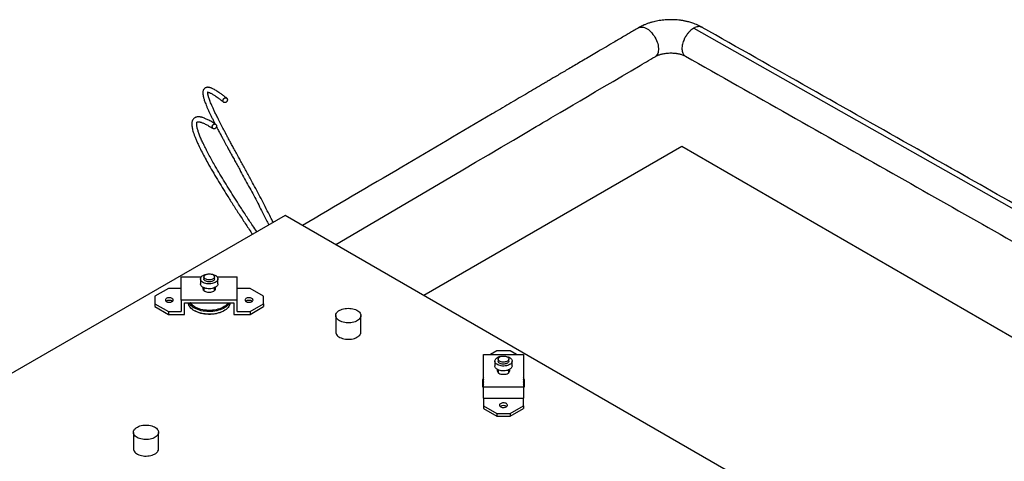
# Model space of a CAD drawing. Header units: millimetres. Extents: x 0 to 844, y 0 to 663.
# Tile 54 of 87: x 634 to 709, y 240 to 273. Entities that reach past the tile are written whole.
import ezdxf

# ---------------------------------------------------------------- set-up
doc = ezdxf.new("R2010")
doc.units = ezdxf.units.MM
doc.layers.add('TRAIT-FORT', color=4, linetype='Continuous', lineweight=25)

msp = doc.modelspace()

# ---------------------------------------------------------------- linework, layer by layer
at = {"layer": 'TRAIT-FORT', "color": 4, "linetype": 'Continuous', "lineweight": 25}
for p, q in [((684.999, 272.7335), (715.1443, 255.679)), ((684.0902, 263.7679), (664.578, 252.5037)), ((720.8051, 242.5728), (684.0902, 263.7679)), ((654.0779, 258.5652), (617.4816, 237.4386)), ((692.8762, 236.1675), (654.0779, 258.5652)), ((646.2165, 252.1526), (646.2165, 253.9121)), ((646.2165, 253.9121), (647.7356, 253.9121)), ((647.6783, 253.7577), (647.6783, 253.3882)), ((647.9321, 253.9098), (647.9321, 253.7577)), ((648.7306, 253.7577), (648.7306, 253.9098)), ((648.9272, 253.9121), (650.4462, 253.9121)), ((648.9845, 253.3882), (648.9845, 253.7577)), ((650.4462, 252.1526), (650.4462, 253.9121)), ((645.2427, 253.0411), (644.2267, 252.4545)), ((646.2165, 253.0411), (645.2427, 253.0411)), ((647.9321, 253.0899), (647.9321, 252.8758)), ((648.7306, 252.8758), (648.7306, 253.0899)), ((651.42, 253.0411), (650.4462, 253.0411)), ((652.436, 252.4545), (651.42, 253.0411)), ((644.2267, 252.4545), (644.2267, 251.868)), ((644.2267, 251.868), (645.2427, 251.2815)), ((644.2267, 251.868), (644.2267, 251.6606)), ((646.2165, 252.1526), (646.2165, 251.2815)), ((650.4462, 252.1526), (646.2165, 252.1526)), ((646.4705, 251.9452), (650.1922, 251.9452)), ((646.4705, 251.0741), (646.4705, 251.9452)), ((650.1922, 251.9452), (650.1922, 251.0741)), ((650.4462, 251.2815), (650.4462, 252.1526)), ((651.42, 251.2815), (652.436, 251.868)), ((652.436, 251.868), (652.436, 252.4545)), ((652.436, 251.868), (652.436, 251.6606)), ((644.2267, 251.6606), (645.2427, 251.0741)), ((645.2427, 251.2815), (645.2427, 251.0741)), ((645.2427, 251.2815), (646.2165, 251.2815)), ((647.202, 251.3543), (647.2472, 251.3282)), ((649.4156, 251.3282), (649.4608, 251.3543)), ((650.4462, 251.2815), (651.42, 251.2815)), ((651.42, 251.0741), (652.436, 251.6606)), ((651.42, 251.2815), (651.42, 251.0741)), ((645.2427, 251.0741), (646.4705, 251.0741)), ((650.1922, 251.0741), (651.42, 251.0741)), ((657.9082, 250.982), (657.9082, 249.7376)), ((659.8132, 249.7376), (659.8132, 250.982)), ((670.0944, 248.3098), (669.6136, 248.0322)), ((671.1104, 248.3098), (670.0944, 248.3098)), ((671.5913, 248.0322), (671.1104, 248.3098)), ((669.0784, 248.0322), (672.1264, 248.0322)), ((669.0784, 245.5905), (669.0784, 248.0322)), ((669.9493, 247.5367), (669.9493, 247.1672)), ((670.2032, 247.6888), (670.2032, 247.5367)), ((671.0017, 247.5367), (671.0017, 247.6888)), ((671.2555, 247.1672), (671.2555, 247.5367)), ((672.1264, 248.0322), (672.1264, 245.5905)), ((670.1652, 246.7219), (670.2032, 246.7604)), ((670.2032, 246.8688), (670.2032, 246.6548)), ((671.0017, 246.6548), (671.0017, 246.8688)), ((671.0017, 246.7604), (671.0397, 246.7218)), ((669.0055, 245.9849), (669.0055, 245.785)), ((672.1994, 245.785), (672.1994, 245.9849)), ((669.0784, 245.5905), (672.1264, 245.5905)), ((669.0784, 244.7194), (669.0784, 245.5905)), ((672.1264, 245.5905), (672.1264, 244.7194)), ((669.0784, 244.7194), (669.0784, 244.1572)), ((669.0784, 244.7194), (672.1264, 244.7194)), ((672.1264, 244.1572), (672.1264, 244.7194)), ((669.0784, 244.1572), (670.0944, 243.5707)), ((669.0784, 244.1572), (669.0784, 243.9498)), ((669.0784, 243.9498), (670.0944, 243.3633)), ((671.1104, 243.5707), (672.1264, 244.1572)), ((671.1104, 243.3633), (672.1264, 243.9498)), ((672.1264, 244.1572), (672.1264, 243.9498)), ((670.0944, 243.5707), (671.1104, 243.5707)), ((670.0944, 243.5707), (670.0944, 243.3633)), ((670.0944, 243.3633), (671.1104, 243.3633)), ((671.1104, 243.5707), (671.1104, 243.3633)), ((642.5969, 242.143), (642.5969, 240.8986)), ((644.5019, 240.8986), (644.5019, 242.143))]:
    msp.add_line(p, q, dxfattribs=at)
at = {"layer": 'TRAIT-FORT', "color": 4, "linetype": 'Continuous', "lineweight": 25, "flags": 128}
for points in [[(680.8261, 272.7675), (680.8675, 272.7882), (680.9413, 272.8123), (681.0209, 272.8236), (681.1053, 272.8218), (681.1936, 272.8069), (681.2848, 272.7792), (681.3779, 272.739), (681.4717, 272.6867), (681.5653, 272.6229), (681.6576, 272.5483), (681.7475, 272.4638), (681.834, 272.3704), (681.9161, 272.269), (681.9929, 272.1609), (682.0636, 272.0472), (682.1273, 271.9293), (682.1833, 271.8085), (682.2309, 271.6861), (682.2697, 271.5636), (682.2992, 271.4424), (682.3191, 271.3237), (682.329, 271.209), (682.329, 271.0995), (682.3191, 270.9965), (682.2992, 270.9012), (682.2697, 270.8147), (682.231, 270.7378), (682.1833, 270.6715), (682.1273, 270.6166), (682.0717, 270.5782)], [(657.9091, 256.3536), (666.539, 261.434), (667.5145, 262.0083), (668.49, 262.5826), (669.4655, 263.1568), (670.4285, 263.7237), (671.353, 264.268), (672.2383, 264.7891), (673.0843, 265.2872), (673.3253, 265.4291), (673.5894, 265.5845), (673.879, 265.755), (674.1941, 265.9406), (674.5348, 266.1411), (674.901, 266.3567), (675.3654, 266.6301), (675.8651, 266.9243), (676.4004, 267.2394), (676.971, 267.5753), (677.5771, 267.9321), (678.2187, 268.3098), (678.8956, 268.7083), (679.608, 269.1277), (680.2642, 269.514), (680.9478, 269.9164), (681.105, 270.009), (681.2636, 270.1024), (681.4236, 270.1966), (681.585, 270.2916), (681.7477, 270.3873), (681.9125, 270.4844), (682.0717, 270.5782)], [(647.8696, 254.0243), (647.9436, 254.061), (648.0262, 254.091), (648.1157, 254.1136), (648.21, 254.1281), (648.307, 254.1345), (648.4045, 254.1323), (648.5004, 254.1219), (648.5925, 254.1033), (648.6788, 254.0769), (648.7574, 254.0435), (648.8264, 254.0036), (648.8844, 253.9583), (648.93, 253.9085), (648.9622, 253.8553), (648.9804, 253.7999), (648.984, 253.7436), (648.9731, 253.6876), (648.9478, 253.6332), (648.9088, 253.5815), (648.8569, 253.5338), (648.7932, 253.4911), (648.7192, 253.4544), (648.6366, 253.4244), (648.5471, 253.4018), (648.4528, 253.3873), (648.3558, 253.3809), (648.2583, 253.3831), (648.1624, 253.3935), (648.0702, 253.4121), (647.9839, 253.4385), (647.9054, 253.4719), (647.8364, 253.5118), (647.7784, 253.5571), (647.7328, 253.6069), (647.7006, 253.6601), (647.6824, 253.7155), (647.6788, 253.7718), (647.6897, 253.8278), (647.715, 253.8822), (647.754, 253.9339), (647.8059, 253.9816), (647.8696, 254.0243)], [(648.0491, 254.0728), (648.1076, 254.1007), (648.1742, 254.1217), (648.2465, 254.135), (648.3219, 254.1402), (648.3976, 254.1371), (648.4709, 254.1258), (648.5392, 254.1066), (648.5999, 254.0804), (648.651, 254.0479), (648.6905, 254.0105), (648.717, 253.9695), (648.7296, 253.9263), (648.7278, 253.8825), (648.7117, 253.8397), (648.6818, 253.7994), (648.6392, 253.7631), (648.5856, 253.7321), (648.5227, 253.7075), (648.4529, 253.6903), (648.3788, 253.681), (648.3029, 253.6799), (648.2281, 253.6872), (648.1569, 253.7025), (648.0921, 253.7253), (648.036, 253.7548), (647.9905, 253.7899), (647.9573, 253.8293), (647.9377, 253.8716), (647.9323, 253.9153), (647.9413, 253.9588), (647.9644, 254.0006), (648.0008, 254.039), (648.0491, 254.0728)], [(648.9845, 253.3882), (648.984, 253.3741), (648.9731, 253.3181), (648.9478, 253.2637), (648.9088, 253.2121), (648.8569, 253.1644), (648.7932, 253.1216), (648.7192, 253.0849), (648.6366, 253.0549), (648.5471, 253.0324), (648.4528, 253.0178), (648.3558, 253.0115), (648.2583, 253.0136), (648.1624, 253.0241), (648.0702, 253.0427), (647.9839, 253.069), (647.9054, 253.1025), (647.8364, 253.1423), (647.7784, 253.1877), (647.7328, 253.2375), (647.7006, 253.2907), (647.6824, 253.346), (647.6783, 253.3882)], [(648.7306, 253.7577), (648.7278, 253.7303), (648.7117, 253.6875), (648.6818, 253.6472), (648.6392, 253.611), (648.5856, 253.58), (648.5227, 253.5554), (648.4529, 253.5382), (648.3788, 253.5289), (648.3029, 253.5278), (648.2281, 253.5351), (648.1569, 253.5504), (648.0921, 253.5732), (648.036, 253.6027), (647.9905, 253.6377), (647.9573, 253.6772), (647.9377, 253.7195), (647.9321, 253.7577)], [(647.8748, 253.1226), (647.8652, 253.1045), (647.8506, 253.0566), (647.8506, 253.0081), (647.8652, 252.9602), (647.894, 252.9146), (647.9361, 252.8726), (647.9901, 252.8354), (648.0546, 252.8041), (648.1274, 252.7799), (648.2065, 252.7632), (648.2893, 252.7548), (648.3734, 252.7548), (648.4563, 252.7632), (648.5353, 252.7799), (648.6082, 252.8041), (648.6726, 252.8354), (648.7267, 252.8726), (648.7688, 252.9146), (648.7975, 252.9602), (648.8121, 253.0081), (648.8121, 253.0566), (648.7975, 253.1045), (648.788, 253.1226)], [(647.8741, 252.914), (647.894, 252.9427), (647.9321, 252.9815)], [(648.7306, 252.9815), (648.7688, 252.9427), (648.7887, 252.914)], [(645.5262, 252.2837), (645.4756, 252.3072), (645.4175, 252.3238), (645.3545, 252.3329), (645.2897, 252.3339), (645.226, 252.3268), (645.1664, 252.312), (645.1137, 252.2902), (645.0704, 252.2623), (645.0384, 252.2297), (645.0194, 252.1939), (645.0141, 252.1566), (645.0229, 252.1195), (645.0453, 252.0843), (645.0802, 252.0528), (645.1261, 252.0263), (645.1807, 252.0061), (645.2416, 251.9932), (645.3059, 251.9881), (645.3706, 251.9912), (645.4326, 252.0022), (645.489, 252.0206), (645.5373, 252.0456), (645.5752, 252.076), (645.6008, 252.1104), (645.613, 252.1472), (645.6113, 252.1847), (645.5956, 252.221), (645.5668, 252.2545), (645.5262, 252.2837)], [(649.9249, 251.9452), (649.923, 251.9305), (649.9037, 251.8448), (649.8706, 251.7605), (649.824, 251.6783), (649.7643, 251.5991), (649.692, 251.5234), (649.6078, 251.452), (649.5123, 251.3854), (649.4064, 251.3243), (649.2911, 251.2692), (649.1674, 251.2205), (649.0363, 251.1788), (648.899, 251.1443), (648.7567, 251.1174), (648.6107, 251.0983), (648.4623, 251.0872), (648.3127, 251.0842), (648.1632, 251.0893), (648.0152, 251.1024), (647.8701, 251.1234), (647.7289, 251.1523), (647.5931, 251.1886), (647.4637, 251.2321), (647.342, 251.2824), (647.229, 251.339), (647.1256, 251.4016), (647.0329, 251.4694), (646.9515, 251.542), (646.8823, 251.6186), (646.8258, 251.6986), (646.7826, 251.7814), (646.7529, 251.8661), (646.7379, 251.9452)], [(649.8631, 251.9452), (649.824, 251.8783), (649.7643, 251.799), (649.692, 251.7234), (649.6078, 251.6519), (649.5123, 251.5854), (649.4064, 251.5243), (649.2911, 251.4691), (649.1674, 251.4205), (649.0363, 251.3787), (648.899, 251.3443), (648.7567, 251.3174), (648.6107, 251.2983), (648.4623, 251.2872), (648.3127, 251.2841), (648.1632, 251.2892), (648.0152, 251.3023), (647.8701, 251.3234), (647.7289, 251.3522), (647.5931, 251.3885), (647.4637, 251.432), (647.342, 251.4823), (647.229, 251.539), (647.1256, 251.6015), (647.0329, 251.6694), (646.9515, 251.7419), (646.8823, 251.8185), (646.8258, 251.8986), (646.7997, 251.9452)], [(649.7654, 251.9452), (649.7138, 251.8755), (649.6434, 251.8003), (649.5607, 251.7293), (649.4665, 251.6633), (649.3618, 251.6028), (649.2474, 251.5485), (649.1245, 251.5007), (648.9942, 251.4601), (648.8577, 251.4269), (648.7162, 251.4014), (648.5712, 251.384), (648.4239, 251.3747), (648.2758, 251.3737), (648.1282, 251.3809), (647.9825, 251.3963), (647.8401, 251.4198), (647.7022, 251.4511), (647.5702, 251.4899), (647.4453, 251.5359), (647.3287, 251.5886), (647.2215, 251.6476), (647.1246, 251.7123), (647.039, 251.7821), (646.9654, 251.8563), (646.9046, 251.9343), (646.8974, 251.9452)], [(651.5609, 252.2837), (651.5103, 252.3072), (651.4522, 252.3238), (651.3893, 252.3329), (651.3244, 252.3339), (651.2607, 252.3268), (651.2011, 252.312), (651.1484, 252.2902), (651.1051, 252.2623), (651.0732, 252.2297), (651.0541, 252.1939), (651.0489, 252.1566), (651.0576, 252.1195), (651.08, 252.0843), (651.1149, 252.0528), (651.1608, 252.0263), (651.2155, 252.0061), (651.2763, 251.9932), (651.3406, 251.9881), (651.4053, 251.9912), (651.4673, 252.0022), (651.5238, 252.0206), (651.5721, 252.0456), (651.6099, 252.076), (651.6355, 252.1104), (651.6478, 252.1472), (651.646, 252.1847), (651.6303, 252.221), (651.6015, 252.2545), (651.5609, 252.2837)], [(649.4156, 251.3282), (649.3618, 251.2986), (649.2474, 251.2442), (649.1245, 251.1965), (648.9942, 251.1558), (648.8577, 251.1226), (648.7162, 251.0972), (648.5712, 251.0797), (648.4239, 251.0705), (648.2758, 251.0694), (648.1282, 251.0767), (647.9825, 251.0921), (647.8401, 251.1155), (647.7022, 251.1468), (647.5702, 251.1856), (647.4453, 251.2316), (647.3287, 251.2844), (647.2472, 251.3282)], [(658.1872, 250.5932), (658.1096, 250.6439), (658.0433, 250.6998), (657.9894, 250.7599), (657.9487, 250.8234), (657.9219, 250.8893), (657.9093, 250.9566), (657.9111, 251.0243), (657.9273, 251.0914), (657.9576, 251.1568), (658.0017, 251.2195), (658.0587, 251.2787), (658.1279, 251.3333), (658.2083, 251.3826), (658.2985, 251.4259), (658.3972, 251.4624), (658.503, 251.4917), (658.6142, 251.5132), (658.7291, 251.5266), (658.8461, 251.5318), (658.9632, 251.5287), (659.0788, 251.5173), (659.1911, 251.4978), (659.2984, 251.4704), (659.399, 251.4357), (659.4915, 251.394), (659.5744, 251.3462), (659.6465, 251.2928), (659.7067, 251.2347), (659.7541, 251.1728), (659.7879, 251.1079), (659.8077, 251.0412), (659.8131, 250.9736), (659.8041, 250.9061), (659.7808, 250.8397), (659.7435, 250.7755), (659.6929, 250.7145), (659.6296, 250.6575), (659.5547, 250.6054), (659.4692, 250.559), (659.3746, 250.519), (659.2721, 250.4861), (659.1634, 250.4607), (659.0502, 250.4432), (658.934, 250.4338), (658.8167, 250.4328), (658.7002, 250.44), (658.586, 250.4555), (658.476, 250.479), (658.3718, 250.5101), (658.2751, 250.5484), (658.1872, 250.5932)], [(657.9082, 249.7376), (657.9138, 249.6785), (657.9335, 249.6117), (657.9674, 249.5469), (658.0147, 249.485), (658.0749, 249.4269), (658.147, 249.3735), (658.23, 249.3256), (658.3224, 249.284), (658.4231, 249.2492), (658.5304, 249.2219), (658.6427, 249.2024), (658.7583, 249.191), (658.8754, 249.1878), (658.9923, 249.193), (659.1073, 249.2065), (659.2185, 249.228), (659.3242, 249.2573), (659.423, 249.2938), (659.5132, 249.337), (659.5935, 249.3863), (659.6627, 249.441), (659.7198, 249.5001), (659.7639, 249.5629), (659.7942, 249.6283), (659.8104, 249.6953), (659.8132, 249.7376)], [(670.8285, 247.8904), (670.8636, 247.8822), (670.9499, 247.8559), (671.0284, 247.8224), (671.0974, 247.7826), (671.1554, 247.7373), (671.201, 247.6874), (671.2333, 247.6342), (671.2514, 247.5789), (671.255, 247.5226), (671.2441, 247.4666), (671.2189, 247.4121), (671.1798, 247.3605), (671.1279, 247.3128), (671.0642, 247.2701), (670.9902, 247.2333), (670.9076, 247.2033), (670.8181, 247.1808), (670.7238, 247.1662), (670.6268, 247.1599), (670.5293, 247.162), (670.4334, 247.1725), (670.3413, 247.1911), (670.255, 247.2174), (670.1764, 247.2509), (670.1074, 247.2907), (670.0494, 247.3361), (670.0038, 247.3859), (669.9716, 247.4391), (669.9534, 247.4945), (669.9498, 247.5508), (669.9607, 247.6068), (669.986, 247.6612), (670.025, 247.7128), (670.077, 247.7606), (670.1406, 247.8033), (670.1406, 247.8033)], [(671.0017, 247.5367), (670.9988, 247.5093), (670.9827, 247.4665), (670.9528, 247.4262), (670.9103, 247.3899), (670.8566, 247.3589), (670.7938, 247.3344), (670.724, 247.3171), (670.6498, 247.3078), (670.5739, 247.3068), (670.4991, 247.314), (670.428, 247.3294), (670.3632, 247.3522), (670.307, 247.3816), (670.2615, 247.4167), (670.2284, 247.4561), (670.2087, 247.4985), (670.2032, 247.5367)], [(670.3201, 247.8518), (670.3786, 247.8797), (670.4453, 247.9007), (670.5176, 247.914), (670.5929, 247.9192), (670.6686, 247.9161), (670.7419, 247.9047), (670.8102, 247.8856), (670.871, 247.8593), (670.922, 247.8269), (670.9615, 247.7895), (670.9881, 247.7485), (671.0006, 247.7052), (670.9988, 247.6614), (670.9827, 247.6186), (670.9528, 247.5783), (670.9103, 247.5421), (670.8566, 247.5111), (670.7938, 247.4865), (670.724, 247.4693), (670.6498, 247.46), (670.5739, 247.4589), (670.4991, 247.4662), (670.428, 247.4815), (670.3632, 247.5043), (670.307, 247.5338), (670.2615, 247.5688), (670.2284, 247.6083), (670.2087, 247.6506), (670.2033, 247.6943), (670.2123, 247.7378), (670.2354, 247.7795), (670.2718, 247.818), (670.3201, 247.8518)], [(671.2555, 247.1672), (671.255, 247.1531), (671.2441, 247.0971), (671.2189, 247.0427), (671.1798, 246.991), (671.1279, 246.9433), (671.0642, 246.9006), (670.9902, 246.8639), (670.9076, 246.8339), (670.8181, 246.8114), (670.7238, 246.7968), (670.6268, 246.7905), (670.5293, 246.7926), (670.4334, 246.803), (670.3413, 246.8217), (670.255, 246.848), (670.1764, 246.8814), (670.1074, 246.9213), (670.0494, 246.9666), (670.0038, 247.0164), (669.9716, 247.0696), (669.9534, 247.125), (669.9493, 247.1672)], [(670.1458, 246.9014), (670.1363, 246.8834), (670.1217, 246.8356), (670.1217, 246.787), (670.1363, 246.7392), (670.165, 246.6936), (670.2071, 246.6515), (670.2612, 246.6143), (670.3256, 246.5831), (670.3985, 246.5588), (670.4775, 246.5422), (670.5604, 246.5338), (670.6445, 246.5338), (670.7273, 246.5422), (670.8064, 246.5588), (670.8792, 246.5831), (670.9437, 246.6143)], [(670.9437, 246.6143), (670.9977, 246.6515), (671.0398, 246.6936), (671.0686, 246.7392), (671.0832, 246.787), (671.0832, 246.8356), (671.0686, 246.8834), (671.0591, 246.9014)], [(670.8146, 244.0759), (670.8552, 244.1051), (670.884, 244.1386), (670.8997, 244.175), (670.9014, 244.2124), (670.8892, 244.2492), (670.8636, 244.2836), (670.8257, 244.314), (670.7774, 244.339), (670.721, 244.3574), (670.659, 244.3684), (670.5943, 244.3715), (670.53, 244.3664), (670.4691, 244.3535), (670.4145, 244.3333), (670.3686, 244.3069), (670.3337, 244.2753), (670.3113, 244.2401), (670.3025, 244.203), (670.3078, 244.1657), (670.3268, 244.1299), (670.3588, 244.0973), (670.4021, 244.0694), (670.4548, 244.0476), (670.5144, 244.0328), (670.5781, 244.0257), (670.6429, 244.0268), (670.7059, 244.0358), (670.764, 244.0524), (670.8146, 244.0759)], [(642.8759, 241.7542), (642.7982, 241.8049), (642.7319, 241.8608), (642.6781, 241.9209), (642.6374, 241.9844), (642.6105, 242.0503), (642.5979, 242.1176), (642.5997, 242.1853), (642.6159, 242.2523), (642.6463, 242.3177), (642.6903, 242.3805), (642.7474, 242.4396), (642.8166, 242.4943), (642.8969, 242.5436), (642.9872, 242.5868), (643.0859, 242.6234), (643.1917, 242.6526), (643.3029, 242.6741), (643.4178, 242.6876), (643.5347, 242.6928), (643.6519, 242.6897), (643.7675, 242.6782), (643.8798, 242.6587), (643.987, 242.6314), (644.0877, 242.5966), (644.1802, 242.555), (644.2631, 242.5071), (644.3352, 242.4537), (644.3954, 242.3956), (644.4428, 242.3337), (644.4766, 242.2689), (644.4964, 242.2021), (644.5018, 242.1345), (644.4928, 242.067), (644.4694, 242.0007), (644.4322, 241.9365), (644.3815, 241.8754), (644.3183, 241.8184), (644.2433, 241.7663), (644.1579, 241.72), (644.0632, 241.68), (643.9608, 241.6471), (643.8521, 241.6216), (643.7388, 241.6041), (643.6227, 241.5948), (643.5054, 241.5937), (643.3888, 241.601), (643.2747, 241.6165), (643.1647, 241.64), (643.0605, 241.6711), (642.9638, 241.7093), (642.8759, 241.7542)], [(642.5969, 240.8986), (642.6024, 240.8394), (642.6222, 240.7727), (642.656, 240.7079), (642.7034, 240.6459), (642.7636, 240.5878), (642.8357, 240.5344), (642.9186, 240.4866), (643.0111, 240.4449), (643.1118, 240.4102), (643.219, 240.3828), (643.3313, 240.3633), (643.4469, 240.3519), (643.5641, 240.3488), (643.681, 240.354), (643.7959, 240.3674), (643.9071, 240.389), (644.0129, 240.4182), (644.1116, 240.4547), (644.2019, 240.498), (644.2822, 240.5473), (644.3514, 240.6019), (644.4085, 240.6611), (644.4525, 240.7238), (644.4829, 240.7892), (644.4991, 240.8563), (644.5019, 240.8986)]]:
    msp.add_lwpolyline(points, dxfattribs=at)
at = {"layer": 'TRAIT-FORT', "color": 4, "linetype": 'Continuous', "lineweight": 25}
for centre, radius, start, end in [((645.314, 251.7005), 0.4304, 56.063422, 123.936578), ((651.3488, 251.7005), 0.4304, 56.063422, 123.936578), ((670.5377, 247.0914), 0.8151, 101.415488, 119.150667), ((669.5685, 245.9849), 0.5622, 150.663494, 209.336506), ((669.5849, 246.0371), 0.5155, 169.252477, 190.747523), ((671.6366, 245.9849), 0.562, 330.649049, 29.350951), ((671.6209, 246.0371), 0.5146, 349.231843, 10.768157), ((669.5816, 245.7902), 0.5761, 180.515527, 209.151351), ((671.6195, 245.7912), 0.5799, 330.94522, 359.387902), ((670.6024, 243.7307), 0.4361, 56.565588, 123.434412)]:
    msp.add_arc(centre, radius, start, end, dxfattribs=at)
for points, knots in [([(680.8261, 272.7675), (680.7651, 272.7317), (680.6461, 272.6618), (680.4699, 272.5579), (680.2976, 272.4565), (680.1271, 272.3561), (679.9584, 272.2568), (679.7181, 272.1153), (679.4089, 271.9333), (678.9408, 271.6578), (678.3979, 271.3381), (677.8078, 270.9908), (677.2692, 270.6737), (676.7795, 270.3854), (676.3167, 270.1129), (675.8779, 269.8546), (675.4635, 269.6107), (675.0739, 269.3813), (674.7122, 269.1684), (674.3784, 268.9719), (674.0689, 268.7897), (673.7741, 268.6161), (673.1736, 268.2626), (672.2533, 267.7208), (671.006, 266.9865), (667.8901, 265.1523), (662.6864, 262.0888), (657.9063, 259.2747), (655.4023, 257.8007)], [0, 0, 0, 0, 0.0071839, 0.0140165, 0.0207993, 0.0275051, 0.0341366, 0.0406936, 0.0558552, 0.0706034, 0.0959112, 0.1199006, 0.1402053, 0.1594588, 0.1776608, 0.1948113, 0.2112277, 0.2265491, 0.2407754, 0.2539065, 0.2659423, 0.2772973, 0.288696, 0.3368041, 0.385902, 0.4358914, 0.7045075, 1, 1, 1, 1]), ([(685.6254, 272.806), (685.5544, 272.8446), (685.4197, 272.9177), (685.215, 273.009), (685.0272, 273.0823), (684.8582, 273.1398), (684.7028, 273.1864), (684.5652, 273.2227), (684.4411, 273.2518), (684.3293, 273.2753), (684.2179, 273.2962), (684.1036, 273.315), (683.9862, 273.3317), (683.8313, 273.3502), (683.636, 273.3671), (683.3966, 273.3777), (683.1653, 273.3776), (682.9422, 273.3686), (682.7279, 273.3519), (682.5038, 273.3255), (682.2807, 273.2895), (682.0747, 273.2471), (681.9067, 273.2057), (681.7767, 273.1695), (681.6696, 273.1369), (681.5607, 273.101), (681.4541, 273.0628), (681.3458, 273.0209), (681.2359, 272.9751), (681.1091, 272.9176), (680.9695, 272.8483), (680.8751, 272.7951), (680.8261, 272.7675)], [0, 0, 0, 0, 0.0523273, 0.0991683, 0.1406387, 0.1768424, 0.207872, 0.2383874, 0.2619432, 0.2838653, 0.3061914, 0.3289242, 0.3520665, 0.3756459, 0.4200773, 0.4661209, 0.5145558, 0.553789, 0.5952618, 0.6390044, 0.6849406, 0.7274146, 0.7632138, 0.7881042, 0.8084836, 0.8306295, 0.8573542, 0.8774436, 0.9018648, 0.9307364, 0.9640658, 1, 1, 1, 1]), ([(684.999, 272.7335), (684.9496, 272.7022), (684.8494, 272.6388), (684.7039, 272.51), (684.5656, 272.3591), (684.4407, 272.1905), (684.3306, 272.0067), (684.2404, 271.816), (684.171, 271.6204), (684.1257, 271.4289), (684.1048, 271.2435), (684.1094, 271.0727), (684.1395, 270.9187), (684.193, 270.7873), (684.2721, 270.6846), (684.3335, 270.626), (684.3727, 270.6108), (684.3729, 270.6107)], [0, 0, 0, 0, 0.0703783, 0.1427975, 0.2131757, 0.285595, 0.3559732, 0.4283925, 0.4987707, 0.5711899, 0.6415682, 0.7139874, 0.7843657, 0.8567849, 0.9271632, 0.9995824, 1, 1, 1, 1]), ([(684.9989, 272.7419), (684.9495, 272.7106), (684.8494, 272.6473), (684.704, 272.5185), (684.5658, 272.3678), (684.441, 272.1993), (684.331, 272.0156), (684.241, 271.8251), (684.171, 271.6292), (684.1281, 271.4393), (684.1081, 271.3115), (684.1097, 271.2543), (684.1098, 271.253)], [0, 0, 0, 0, 0.1094285, 0.22203043, 0.33145892, 0.44406086, 0.55348935, 0.66609128, 0.77551978, 0.88812171, 0.99755021, 1, 1, 1, 1]), ([(685.6628, 272.7768), (685.6506, 272.7871), (685.6071, 272.8235), (685.5122, 272.8547), (685.3836, 272.8689), (685.2416, 272.8478), (685.1121, 272.8032), (685.0301, 272.7588), (684.9989, 272.7419)], [0, 0, 0, 0, 0.07724007, 0.27392432, 0.47631242, 0.67299666, 0.87538476, 1, 1, 1, 1]), ([(685.625, 272.7981), (685.5885, 272.8149), (685.5141, 272.8491), (685.3836, 272.8599), (685.242, 272.8397), (685.1123, 272.7948), (685.0302, 272.7504), (684.999, 272.7335)], [0, 0, 0, 0, 0.2121148, 0.4317318, 0.6451595, 0.8647765, 1, 1, 1, 1]), ([(715.7705, 255.7437), (711.147, 258.3594), (701.0972, 264.045), (691.05, 269.7291), (685.6251, 272.7982)], [0, 0, 0, 0, 0.4600563, 1, 1, 1, 1]), ([(682.0717, 270.5782), (682.0932, 270.5906), (682.1329, 270.6134), (682.1927, 270.6433), (682.2501, 270.6692), (682.321, 270.698), (682.4075, 270.7289), (682.5125, 270.7605), (682.6263, 270.7892), (682.759, 270.816), (682.9176, 270.8394), (683.091, 270.8547), (683.2635, 270.8599), (683.4201, 270.8562), (683.5546, 270.8463), (683.6555, 270.8347), (683.7355, 270.8231), (683.8159, 270.8094), (683.911, 270.7898), (684.0216, 270.7618), (684.1376, 270.7257), (684.2616, 270.6784), (684.3357, 270.6399), (684.375, 270.6195)], [0, 0, 0, 0, 0.0411503, 0.0756876, 0.1071223, 0.1355014, 0.1847128, 0.2299692, 0.2739205, 0.325601, 0.3860388, 0.4534563, 0.5165633, 0.5733365, 0.6236301, 0.6652558, 0.6876898, 0.7158124, 0.7617747, 0.8076601, 0.8629512, 0.9272262, 1, 1, 1, 1]), ([(684.3728, 270.6106), (689.6039, 267.6512), (699.6538, 261.9656), (709.7008, 256.2816), (714.5182, 253.5562)], [0, 0, 0, 0, 0.5205149, 1, 1, 1, 1]), ([(649.6555, 267.4324), (649.5791, 267.4931), (649.4338, 267.6086), (649.2368, 267.756), (649.0669, 267.8766), (648.9214, 267.9732), (648.7883, 268.0551), (648.6688, 268.1216), (648.5633, 268.1728), (648.4782, 268.2078), (648.4078, 268.2313), (648.3509, 268.2458), (648.3026, 268.2544), (648.2599, 268.2589), (648.2189, 268.2599), (648.1775, 268.2574), (648.1357, 268.2505), (648.088, 268.2372), (648.0303, 268.2112), (647.965, 268.1628), (647.9046, 268.0855), (647.8682, 267.9931), (647.8533, 267.9063), (647.8503, 267.8254), (647.8546, 267.7507), (647.8631, 267.6825), (647.8736, 267.6221), (647.885, 267.5672), (647.9013, 267.498), (647.9262, 267.4065), (647.9634, 267.2872), (648.0109, 267.1505), (648.0705, 266.9937), (648.144, 266.8133), (648.2334, 266.6068), (648.3311, 266.3921), (648.4347, 266.1727), (648.5419, 265.9521), (648.6558, 265.7226), (648.7366, 265.564), (648.7756, 265.4876)], [0, 0, 0, 0, 0.0398328, 0.0756855, 0.1080126, 0.1371881, 0.1635115, 0.1927533, 0.2182359, 0.2401857, 0.2587457, 0.2759123, 0.2888564, 0.3002124, 0.3116426, 0.3231493, 0.3347299, 0.3464356, 0.363222, 0.384744, 0.4108436, 0.4404355, 0.4665595, 0.4904743, 0.5125232, 0.5320813, 0.5487165, 0.5629802, 0.5777113, 0.6048101, 0.6344902, 0.6668889, 0.7024018, 0.7416166, 0.7847523, 0.8320288, 0.871393, 0.9134423, 0.958272, 1, 1, 1, 1]), ([(653.1724, 258.0425), (653.1247, 258.1384), (653.0044, 258.3808), (652.6743, 259.0308), (652.1748, 259.9891), (651.6766, 260.917), (651.3265, 261.5623), (651.1255, 261.9313), (650.9273, 262.2942), (650.7358, 262.6441), (650.5415, 262.9991), (650.3494, 263.3502), (650.1624, 263.6928), (649.995, 264.0004), (649.8632, 264.2438), (649.7652, 264.4255), (649.6984, 264.5498), (649.6493, 264.6414), (649.6149, 264.7058), (649.5873, 264.7574), (649.5537, 264.8205), (649.5054, 264.9111), (649.441, 265.0326), (649.3597, 265.1869), (649.2655, 265.3669), (649.1609, 265.5688), (649.053, 265.7799), (648.9304, 266.0235), (648.8034, 266.2821), (648.6778, 266.5468), (648.5699, 266.7844), (648.479, 266.9954), (648.4045, 267.1807), (648.3462, 267.3384), (648.3021, 267.4713), (648.2734, 267.5706), (648.2554, 267.6432), (648.2435, 267.6988), (648.2342, 267.7529), (648.2279, 267.8074), (648.2266, 267.8537), (648.2291, 267.8862), (648.2335, 267.9045), (648.2337, 267.9042), (648.2253, 267.8947), (648.2167, 267.8887), (648.2121, 267.8862), (648.2122, 267.8857), (648.2168, 267.8857), (648.2264, 267.8853), (648.2414, 267.8836), (648.2644, 267.8795), (648.2989, 267.8706), (648.3472, 267.8541), (648.4116, 267.8271), (648.4974, 267.7848), (648.5944, 267.7301), (648.6986, 267.6658), (648.8055, 267.5955), (648.9301, 267.5089), (649.0745, 267.4034), (649.2406, 267.277), (649.3628, 267.1795), (649.4268, 267.1284)], [0, 0, 0, 0, 0.0198367, 0.0501081, 0.1349474, 0.2201004, 0.2467582, 0.2733088, 0.2997195, 0.3255751, 0.34988, 0.3780257, 0.4037185, 0.4270031, 0.4479329, 0.4591357, 0.468901, 0.4767563, 0.4805025, 0.4839927, 0.4888913, 0.4953701, 0.5054455, 0.5178095, 0.5323899, 0.5490962, 0.5673997, 0.5850896, 0.611079, 0.6349403, 0.6567725, 0.6780293, 0.6972021, 0.7144386, 0.7300453, 0.7441607, 0.7524084, 0.7601097, 0.7685657, 0.7788958, 0.7908066, 0.8009995, 0.8118904, 0.8234599, 0.83439, 0.8432398, 0.8489866, 0.8541563, 0.8593711, 0.8646493, 0.8700073, 0.8756577, 0.88299, 0.8910347, 0.9006538, 0.9119319, 0.9249973, 0.9347908, 0.945532, 0.957309, 0.9702267, 0.984409, 1, 1, 1, 1]), ([(649.7066, 267.3388), (649.7046, 267.3531), (649.7005, 267.3686), (649.6893, 267.3923), (649.6847, 267.4002), (649.6733, 267.4156), (649.6666, 267.4231), (649.6507, 267.4366), (649.6415, 267.4428), (649.6209, 267.4528), (649.6095, 267.4567), (649.5847, 267.4612), (649.5715, 267.4619), (649.5442, 267.4595), (649.5301, 267.4565), (649.5026, 267.4467), (649.489, 267.44), (649.4637, 267.4238), (649.452, 267.4143), (649.4309, 267.3936), (649.4216, 267.3824), (649.4058, 267.3595), (649.3993, 267.3478), (649.3887, 267.3249), (649.3847, 267.3136), (649.3787, 267.2921), (649.3767, 267.2819), (649.3731, 267.2529), (649.3738, 267.2362), (649.3779, 267.2077), (649.382, 267.1921), (649.3932, 267.1684), (649.3978, 267.1605), (649.4092, 267.1451), (649.4159, 267.1377), (649.4318, 267.1241), (649.441, 267.118), (649.4616, 267.1079), (649.473, 267.1041), (649.4978, 267.0995), (649.511, 267.0988), (649.5383, 267.1012), (649.5524, 267.1043), (649.5799, 267.114), (649.5934, 267.1207), (649.6187, 267.1369), (649.6305, 267.1464), (649.6516, 267.1672), (649.6609, 267.1784), (649.6767, 267.2012), (649.6832, 267.2129), (649.6938, 267.2359), (649.6978, 267.2471), (649.7038, 267.2686), (649.7058, 267.2789), (649.7094, 267.3078), (649.7087, 267.3245), (649.7066, 267.3388)], [0, 0, 0, 0, 0.0625, 0.0625, 0.09375, 0.09375, 0.125, 0.125, 0.15625, 0.15625, 0.1875, 0.1875, 0.21875, 0.21875, 0.25, 0.25, 0.28125, 0.28125, 0.3125, 0.3125, 0.34375, 0.34375, 0.375, 0.375, 0.40625, 0.40625, 0.4375, 0.4375, 0.5, 0.5, 0.5625, 0.5625, 0.59375, 0.59375, 0.625, 0.625, 0.65625, 0.65625, 0.6875, 0.6875, 0.71875, 0.71875, 0.75, 0.75, 0.78125, 0.78125, 0.8125, 0.8125, 0.84375, 0.84375, 0.875, 0.875, 0.90625, 0.90625, 0.9375, 0.9375, 1, 1, 1, 1]), ([(648.8135, 265.4638), (648.747, 265.5061), (648.6214, 265.5858), (648.4488, 265.687), (648.2995, 265.7686), (648.1712, 265.8332), (648.0614, 265.8835), (647.9559, 265.9272), (647.8586, 265.9621), (647.7724, 265.9875), (647.7036, 266.0038), (647.6327, 266.0167), (647.5515, 266.0251), (647.4645, 266.024), (647.3908, 266.013), (647.3322, 265.9964), (647.2819, 265.9762), (647.2292, 265.9471), (647.1693, 265.9013), (647.1153, 265.8395), (647.0775, 265.7757), (647.0524, 265.7171), (647.0353, 265.6602), (647.0242, 265.6058), (647.0156, 265.5375), (647.0127, 265.4493), (647.0205, 265.3301), (647.0412, 265.1922), (647.0767, 265.0328), (647.1291, 264.8497), (647.1989, 264.6437), (647.2874, 264.4135), (647.3936, 264.1625), (647.5393, 263.8428), (647.7291, 263.4554), (647.9668, 263.0003), (648.2499, 262.4835), (648.5798, 261.9072), (648.9471, 261.2877), (649.319, 260.677), (649.7196, 260.0329), (650.1562, 259.3441), (650.6335, 258.6036), (651.1172, 257.863), (651.4403, 257.375), (651.5995, 257.1345)], [0, 0, 0, 0, 0.016581, 0.0313271, 0.0444374, 0.0560767, 0.0663787, 0.0754487, 0.0869156, 0.095986, 0.1028418, 0.1093992, 0.1190499, 0.1296537, 0.1396105, 0.1462207, 0.1523952, 0.1597559, 0.1685341, 0.1796703, 0.1886485, 0.1967391, 0.2043972, 0.2116388, 0.2184789, 0.2322218, 0.2470626, 0.2631012, 0.2814123, 0.3012954, 0.3228769, 0.3462834, 0.3715158, 0.3974268, 0.4387317, 0.4805008, 0.5224374, 0.5783703, 0.6334687, 0.6871883, 0.7395751, 0.8033141, 0.86869, 0.9352904, 1, 1, 1, 1]), ([(651.9274, 257.3238), (651.8264, 257.4759), (651.5644, 257.8705), (651.1395, 258.5183), (650.6886, 259.2136), (650.2716, 259.866), (649.8892, 260.4733), (649.512, 261.0836), (649.1448, 261.6917), (648.8268, 262.2337), (648.5599, 262.7038), (648.3393, 263.1047), (648.1369, 263.4871), (647.9549, 263.8478), (647.7951, 264.1845), (647.6591, 264.4952), (647.5483, 264.7777), (647.4737, 265.0015), (647.4288, 265.1685), (647.4044, 265.2844), (647.3923, 265.3666), (647.387, 265.4255), (647.3851, 265.4702), (647.3858, 265.5134), (647.39, 265.5574), (647.3974, 265.5898), (647.4041, 265.6092), (647.4105, 265.6222), (647.4164, 265.6303), (647.4217, 265.6358), (647.4367, 265.644), (647.4604, 265.6502), (647.4866, 265.6527), (647.5114, 265.6526), (647.5333, 265.6513), (647.5593, 265.6487), (647.5956, 265.6433), (647.6497, 265.6319), (647.7197, 265.6121), (647.8066, 265.5817), (647.9111, 265.5387), (648.0283, 265.4835), (648.1562, 265.417), (648.293, 265.3403), (648.4515, 265.2458), (648.5674, 265.1715), (648.6286, 265.1323)], [0, 0, 0, 0, 0.0419279, 0.1087572, 0.17589, 0.2297195, 0.284203, 0.3390299, 0.3938559, 0.4483049, 0.4865256, 0.5239947, 0.5601955, 0.5950332, 0.6284346, 0.66034, 0.6907087, 0.719512, 0.7368978, 0.7521758, 0.7655024, 0.7726204, 0.7798685, 0.7887179, 0.7990938, 0.8109684, 0.8191571, 0.827856, 0.8369546, 0.8463816, 0.8557002, 0.8647833, 0.8735134, 0.8803677, 0.8842638, 0.8878801, 0.8933979, 0.9009272, 0.9105694, 0.9203361, 0.9318261, 0.945237, 0.9567123, 0.9695515, 0.9839173, 1, 1, 1, 1]), ([(648.6918, 265.4719), (648.6788, 265.4667), (648.6644, 265.459), (648.6417, 265.4415), (648.634, 265.4347), (648.6188, 265.4187), (648.6112, 265.4096), (648.597, 265.389), (648.5902, 265.3774), (648.5785, 265.3522), (648.5735, 265.3385), (648.566, 265.3098), (648.5636, 265.2947), (648.562, 265.2645), (648.5628, 265.2494), (648.5677, 265.2204), (648.5718, 265.2065), (648.5828, 265.1814), (648.5897, 265.1701), (648.6053, 265.1507), (648.614, 265.1426), (648.6322, 265.1295), (648.6417, 265.1245), (648.6607, 265.1173), (648.6702, 265.1151), (648.6885, 265.1127), (648.6974, 265.1126), (648.7226, 265.1145), (648.7376, 265.1187), (648.7636, 265.1292), (648.778, 265.1369), (648.8007, 265.1544), (648.8084, 265.1612), (648.8236, 265.1771), (648.8312, 265.1863), (648.8455, 265.2069), (648.8522, 265.2184), (648.8639, 265.2437), (648.8689, 265.2573), (648.8764, 265.2861), (648.8788, 265.3011), (648.8804, 265.3313), (648.8796, 265.3465), (648.8747, 265.3755), (648.8706, 265.3893), (648.8596, 265.4145), (648.8528, 265.4257), (648.8372, 265.4452), (648.8285, 265.4533), (648.8102, 265.4664), (648.8007, 265.4714), (648.7817, 265.4786), (648.7723, 265.4808), (648.7539, 265.4831), (648.7451, 265.4832), (648.7198, 265.4814), (648.7048, 265.4772), (648.6918, 265.4719)], [0, 0, 0, 0, 0.0625, 0.0625, 0.09375, 0.09375, 0.125, 0.125, 0.15625, 0.15625, 0.1875, 0.1875, 0.21875, 0.21875, 0.25, 0.25, 0.28125, 0.28125, 0.3125, 0.3125, 0.34375, 0.34375, 0.375, 0.375, 0.40625, 0.40625, 0.4375, 0.4375, 0.5, 0.5, 0.5625, 0.5625, 0.59375, 0.59375, 0.625, 0.625, 0.65625, 0.65625, 0.6875, 0.6875, 0.71875, 0.71875, 0.75, 0.75, 0.78125, 0.78125, 0.8125, 0.8125, 0.84375, 0.84375, 0.875, 0.875, 0.90625, 0.90625, 0.9375, 0.9375, 1, 1, 1, 1]), ([(648.8751, 265.294), (648.8819, 265.2808), (648.9192, 265.2083), (648.9852, 265.0821), (649.0681, 264.9241), (649.1395, 264.7891), (649.1981, 264.6787), (649.2432, 264.5941), (649.2781, 264.5286), (649.3172, 264.4554), (649.3706, 264.3558), (649.4485, 264.211), (649.5446, 264.0329), (649.657, 263.8254), (649.7844, 263.5912), (649.9273, 263.3289), (650.0861, 263.0384), (650.2582, 262.7238), (650.4434, 262.3856), (650.7715, 261.7858), (651.2434, 260.9197), (651.8512, 259.786), (652.3215, 258.8841), (652.6498, 258.2386), (652.7801, 257.977), (652.8424, 257.852)], [0, 0, 0, 0, 0.0059632, 0.0328119, 0.0561408, 0.0758304, 0.0920087, 0.1042538, 0.112555, 0.120332, 0.1358512, 0.1554576, 0.1823903, 0.2117525, 0.2435874, 0.280487, 0.3203171, 0.3631154, 0.408909, 0.4574164, 0.604472, 0.7525974, 0.9001252, 0.9522386, 1, 1, 1, 1])]:
    msp.add_open_spline(points, degree=3, knots=knots, dxfattribs=at)

doc.saveas('drawing.dxf')
